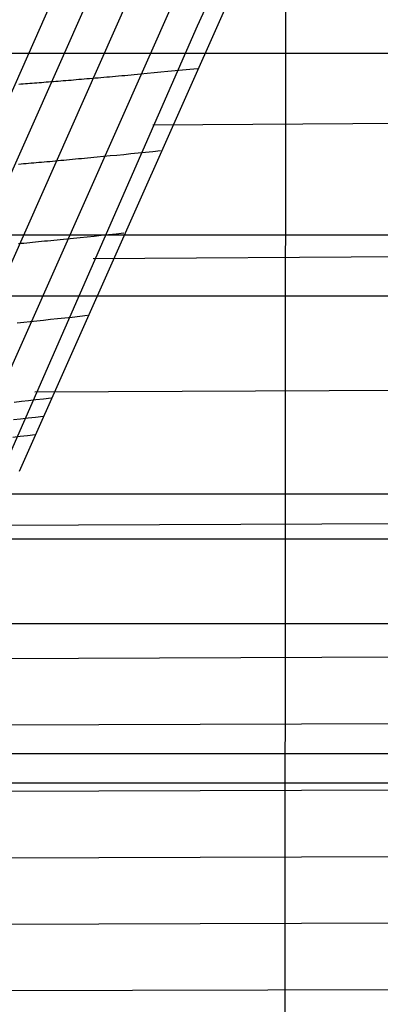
# Model space of a CAD drawing. Extents: x -260 to 296, y -277 to 294.
# Tile 66 of 241: x -172 to -168, y 68 to 79. Entities that reach past the tile are written whole.
import ezdxf

# ---------------------------------------------------------------- set-up
doc = ezdxf.new("R2010")
doc.units = 0
doc.layers.add('PREDEFINITO', color=7, linetype='CONTINUOUS')

msp = doc.modelspace()

# ---------------------------------------------------------------- linework, layer by layer
at = {"layer": 'PREDEFINITO'}
for p, q in [((-170.04, 79.104, 438.216), (-168.07, 83.348, 438.269)), ((-168.999, 67.679, 439.565), (-168.989, 81.391, 438.236)), ((-172.828, 73.747, 437.961), (-170.268, 79.511, 437.909)), ((-172.149, 73.825, 437.326), (-169.594, 79.572, 437.285)), ((-174.341, 73.589, 438.155), (-171.763, 79.393, 438.099)), ((-173.901, 73.632, 438.302), (-171.329, 79.424, 438.243)), ((-173.404, 73.684, 438.262), (-170.838, 79.462, 438.205)), ((-172.857, 72.686, 438.256), (-170.04, 79.104, 438.216)), ((-197.831, 78.78, 407.917), (233.609, 78.78, 407.917)), ((-170.711, 78.536, 437.908), (-170.633, 78.543, 437.849)), ((-170.633, 78.543, 437.849), (-170.553, 78.55, 437.785)), ((-170.553, 78.55, 437.785), (-170.471, 78.558, 437.715)), ((-170.471, 78.558, 437.715), (-170.388, 78.566, 437.64)), ((-170.388, 78.566, 437.64), (-170.303, 78.574, 437.56)), ((-170.303, 78.574, 437.56), (-170.216, 78.582, 437.473)), ((-170.216, 78.582, 437.473), (-170.127, 78.591, 437.38)), ((-170.127, 78.591, 437.38), (-170.036, 78.6, 437.282)), ((-172.078, 78.421, 438.158), (-172.052, 78.423, 438.169)), ((-172.052, 78.423, 438.169), (-172.025, 78.425, 438.179)), ((-172.025, 78.425, 438.179), (-171.998, 78.427, 438.189)), ((-171.998, 78.427, 438.189), (-171.971, 78.429, 438.198)), ((-171.971, 78.429, 438.198), (-171.943, 78.431, 438.206)), ((-171.943, 78.431, 438.206), (-171.916, 78.433, 438.214)), ((-171.916, 78.433, 438.214), (-171.888, 78.435, 438.221)), ((-171.888, 78.435, 438.221), (-171.86, 78.437, 438.227)), ((-171.86, 78.437, 438.227), (-171.832, 78.44, 438.233)), ((-171.832, 78.44, 438.233), (-171.803, 78.442, 438.238)), ((-171.803, 78.442, 438.238), (-171.775, 78.444, 438.243)), ((-171.775, 78.444, 438.243), (-171.746, 78.446, 438.247)), ((-171.746, 78.446, 438.247), (-171.717, 78.449, 438.25)), ((-171.717, 78.449, 438.25), (-171.688, 78.451, 438.252)), ((-171.688, 78.451, 438.252), (-171.658, 78.453, 438.253)), ((-171.658, 78.453, 438.253), (-171.628, 78.456, 438.254)), ((-171.628, 78.456, 438.254), (-171.598, 78.458, 438.254)), ((-171.598, 78.458, 438.254), (-171.568, 78.461, 438.253)), ((-171.568, 78.461, 438.253), (-171.537, 78.463, 438.251)), ((-171.537, 78.463, 438.251), (-171.507, 78.466, 438.248)), ((-171.507, 78.466, 438.248), (-171.475, 78.468, 438.245)), ((-171.475, 78.468, 438.245), (-171.444, 78.471, 438.24)), ((-171.444, 78.471, 438.24), (-171.412, 78.474, 438.235)), ((-171.412, 78.474, 438.235), (-171.381, 78.476, 438.228)), ((-171.381, 78.476, 438.228), (-171.348, 78.479, 438.221)), ((-171.348, 78.479, 438.221), (-171.316, 78.482, 438.213)), ((-171.316, 78.482, 438.213), (-171.283, 78.485, 438.204)), ((-171.283, 78.485, 438.204), (-171.25, 78.487, 438.194)), ((-171.25, 78.487, 438.194), (-171.216, 78.49, 438.182)), ((-171.216, 78.49, 438.182), (-171.183, 78.493, 438.17)), ((-171.183, 78.493, 438.17), (-171.148, 78.496, 438.157)), ((-171.148, 78.496, 438.157), (-171.114, 78.499, 438.142)), ((-171.114, 78.499, 438.142), (-171.079, 78.502, 438.127)), ((-171.079, 78.502, 438.127), (-171.044, 78.505, 438.11)), ((-171.044, 78.505, 438.11), (-171.009, 78.509, 438.092)), ((-171.009, 78.509, 438.092), (-170.973, 78.512, 438.073)), ((-170.973, 78.512, 438.073), (-170.936, 78.515, 438.053)), ((-170.936, 78.515, 438.053), (-170.9, 78.518, 438.032)), ((-170.9, 78.518, 438.032), (-170.863, 78.522, 438.01)), ((-170.863, 78.522, 438.01), (-170.826, 78.525, 437.986)), ((-170.826, 78.525, 437.986), (-170.788, 78.529, 437.961)), ((-170.788, 78.529, 437.961), (-170.711, 78.536, 437.908)), ((-172.157, 78.415, 438.123), (-172.131, 78.417, 438.136)), ((-172.131, 78.417, 438.136), (-172.105, 78.419, 438.147)), ((-172.105, 78.419, 438.147), (-172.078, 78.421, 438.158)), ((-170.569, 77.932, 438.213), (-102.192, 78.395, 454.579)), ((-170.742, 77.599, 437.561), (-170.655, 77.608, 437.474)), ((-170.655, 77.608, 437.474), (-170.566, 77.617, 437.381)), ((-170.566, 77.617, 437.381), (-170.475, 77.626, 437.282)), ((-171.917, 77.488, 438.248), (-171.885, 77.491, 438.244)), ((-171.885, 77.491, 438.244), (-171.854, 77.494, 438.238)), ((-171.854, 77.494, 438.238), (-171.822, 77.497, 438.232)), ((-171.822, 77.497, 438.232), (-171.789, 77.499, 438.225)), ((-171.789, 77.499, 438.225), (-171.757, 77.502, 438.216)), ((-171.757, 77.502, 438.216), (-171.724, 77.505, 438.207)), ((-171.724, 77.505, 438.207), (-171.691, 77.508, 438.197)), ((-171.691, 77.508, 438.197), (-171.657, 77.511, 438.186)), ((-171.657, 77.511, 438.186), (-171.623, 77.514, 438.173)), ((-171.623, 77.514, 438.173), (-171.589, 77.518, 438.16)), ((-171.589, 77.518, 438.16), (-171.555, 77.521, 438.145)), ((-171.555, 77.521, 438.145), (-171.52, 77.524, 438.13)), ((-171.52, 77.524, 438.13), (-171.485, 77.527, 438.113)), ((-171.485, 77.527, 438.113), (-171.449, 77.531, 438.095)), ((-171.449, 77.531, 438.095), (-171.413, 77.534, 438.076)), ((-171.413, 77.534, 438.076), (-171.377, 77.537, 438.056)), ((-171.377, 77.537, 438.056), (-171.34, 77.541, 438.035)), ((-171.34, 77.541, 438.035), (-171.303, 77.544, 438.013)), ((-171.303, 77.544, 438.013), (-171.266, 77.548, 437.989)), ((-171.266, 77.548, 437.989), (-171.228, 77.552, 437.964)), ((-171.228, 77.552, 437.964), (-171.151, 77.559, 437.91)), ((-171.151, 77.559, 437.91), (-171.073, 77.567, 437.851)), ((-171.073, 77.567, 437.851), (-170.993, 77.574, 437.787)), ((-170.993, 77.574, 437.787), (-170.911, 77.582, 437.717)), ((-170.911, 77.582, 437.717), (-170.828, 77.591, 437.642)), ((-170.828, 77.591, 437.642), (-170.742, 77.599, 437.561)), ((-172.159, 77.467, 438.253), (-172.129, 77.47, 438.255)), ((-172.129, 77.47, 438.255), (-172.1, 77.472, 438.257)), ((-172.1, 77.472, 438.257), (-172.07, 77.475, 438.257)), ((-172.07, 77.475, 438.257), (-172.04, 77.477, 438.257)), ((-172.04, 77.477, 438.257), (-172.01, 77.48, 438.256)), ((-172.01, 77.48, 438.256), (-171.979, 77.483, 438.254)), ((-171.979, 77.483, 438.254), (-171.948, 77.485, 438.252)), ((-171.948, 77.485, 438.252), (-171.917, 77.488, 438.248)), ((-171.274, 76.348, 438.216), (-88.83, 76.881, 457.524)), ((-199.126, 76.628, 398.755), (234.901, 76.628, 398.755)), ((-171.886, 76.551, 438.103), (-171.85, 76.555, 438.084)), ((-171.85, 76.555, 438.084), (-171.814, 76.558, 438.064)), ((-171.814, 76.558, 438.064), (-171.777, 76.562, 438.042)), ((-171.777, 76.562, 438.042), (-171.74, 76.565, 438.02)), ((-171.74, 76.565, 438.02), (-171.702, 76.569, 437.996)), ((-171.702, 76.569, 437.996), (-171.665, 76.573, 437.971)), ((-171.665, 76.573, 437.971), (-171.588, 76.581, 437.917)), ((-171.588, 76.581, 437.917), (-171.509, 76.589, 437.858)), ((-171.509, 76.589, 437.858), (-171.429, 76.597, 437.793)), ((-171.429, 76.597, 437.793), (-171.347, 76.605, 437.724)), ((-171.347, 76.605, 437.724), (-171.264, 76.614, 437.648)), ((-171.264, 76.614, 437.648), (-171.178, 76.623, 437.567)), ((-171.178, 76.623, 437.567), (-171.091, 76.632, 437.48)), ((-171.091, 76.632, 437.48), (-171.002, 76.641, 437.386)), ((-171.002, 76.641, 437.386), (-170.911, 76.651, 437.287)), ((-172.161, 76.524, 438.215), (-172.128, 76.528, 438.205)), ((-172.128, 76.528, 438.205), (-172.095, 76.531, 438.193)), ((-172.095, 76.531, 438.193), (-172.061, 76.534, 438.181)), ((-172.061, 76.534, 438.181), (-172.026, 76.537, 438.168)), ((-172.026, 76.537, 438.168), (-171.992, 76.541, 438.153)), ((-171.992, 76.541, 438.153), (-171.957, 76.544, 438.137)), ((-171.957, 76.544, 438.137), (-171.922, 76.548, 438.121)), ((-171.922, 76.548, 438.121), (-171.886, 76.551, 438.103)), ((-199.126, 75.906, 407.703), (234.901, 75.906, 407.703)), ((-171.862, 75.618, 437.804), (-171.78, 75.627, 437.734)), ((-171.78, 75.627, 437.734), (-171.696, 75.635, 437.658)), ((-171.696, 75.635, 437.658), (-171.611, 75.645, 437.577)), ((-171.611, 75.645, 437.577), (-171.523, 75.654, 437.489)), ((-171.523, 75.654, 437.489), (-171.434, 75.664, 437.396)), ((-171.434, 75.664, 437.396), (-171.343, 75.674, 437.296)), ((-172.173, 75.585, 438.031), (-172.135, 75.589, 438.007)), ((-172.135, 75.589, 438.007), (-172.097, 75.593, 437.982)), ((-172.097, 75.593, 437.982), (-172.02, 75.601, 437.928)), ((-172.02, 75.601, 437.928), (-171.942, 75.609, 437.869)), ((-171.942, 75.609, 437.869), (-171.862, 75.618, 437.804)), ((-171.966, 74.766, 438.228), (-135.592, 74.938, 446.576)), ((-171.862, 74.685, 437.41), (-171.771, 74.696, 437.31)), ((-172.209, 74.646, 437.749), (-172.125, 74.656, 437.673)), ((-172.125, 74.656, 437.673), (-172.039, 74.665, 437.591)), ((-172.039, 74.665, 437.591), (-171.952, 74.675, 437.504)), ((-171.952, 74.675, 437.504), (-171.862, 74.685, 437.41)), ((-172.134, 74.448, 437.595), (-172.046, 74.458, 437.507)), ((-172.046, 74.458, 437.507), (-171.957, 74.468, 437.414)), ((-171.957, 74.468, 437.414), (-171.866, 74.478, 437.314)), ((-172.22, 74.438, 437.677), (-172.134, 74.448, 437.595)), ((-172.228, 74.23, 437.599), (-172.141, 74.24, 437.511)), ((-172.141, 74.24, 437.511), (-172.052, 74.25, 437.417)), ((-172.052, 74.25, 437.417), (-171.96, 74.261, 437.317)), ((-200.381, 73.56, 398.555), (236.155, 73.56, 398.555)), ((-172.645, 73.185, 438.249), (-142.272, 73.31, 445.051)), ((-200.381, 73.023, 407.529), (236.155, 73.023, 407.529)), ((-200.995, 72.021, 398.471), (236.767, 72.021, 398.471)), ((-173.312, 71.605, 438.277), (-142.273, 71.722, 445.148)), ((-173.641, 70.816, 438.293), (-142.274, 70.928, 445.197)), ((-201.598, 70.482, 398.403), (237.37, 70.482, 398.403)), ((-201.598, 70.133, 407.397), (237.37, 70.133, 407.397)), ((-173.967, 70.028, 438.313), (-142.274, 70.136, 445.247)), ((-174.29, 69.239, 438.334), (-142.274, 69.343, 445.298)), ((-174.61, 68.451, 438.358), (-142.275, 68.552, 445.349)), ((-174.927, 67.663, 438.384), (-142.275, 67.761, 445.4)), ((-169.017, 49.65, 441.758), (-168.999, 67.679, 439.565))]:
    msp.add_line(p, q, dxfattribs=at)

doc.saveas('drawing.dxf')
